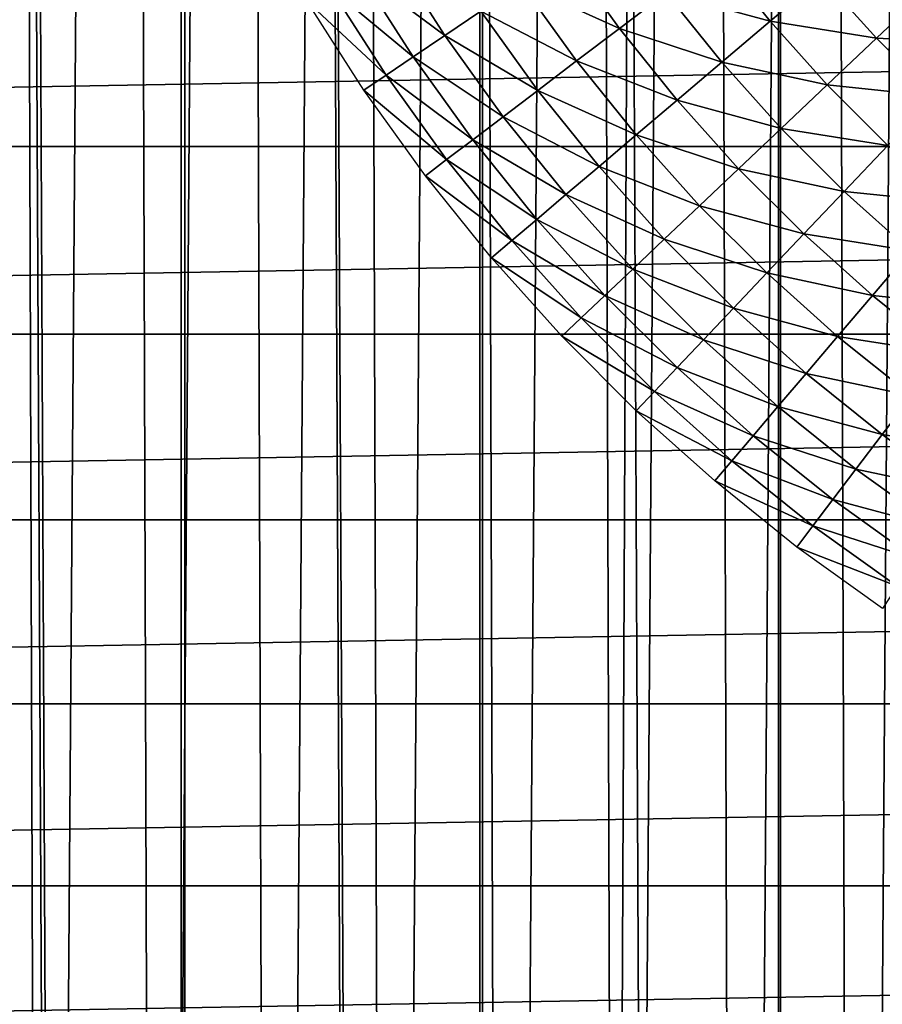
# Model space of a CAD drawing. Header units: millimetres. Extents: x -400 to 400, y -400 to 400.
# Tile 58 of 142: x -24 to -14, y -25 to -13. Entities that reach past the tile are written whole.
import ezdxf

# ---------------------------------------------------------------- set-up
doc = ezdxf.new("R2010")
doc.units = ezdxf.units.MM
doc.header["$LTSCALE"] = 33.374815
for name, color, linetype in [('1', 7, 'CONTINUOUS'), ('10', 7, 'CONTINUOUS'), ('2', 7, 'CONTINUOUS'), ('6', 7, 'CONTINUOUS'), ('9', 7, 'CONTINUOUS')]:
    doc.layers.add(name, color=color, linetype=linetype)

msp = doc.modelspace()

# ---------------------------------------------------------------- linework, layer by layer
at = {"layer": '1', "color": 253, "linetype": 'Continuous', "true_color": 0x98aaaf}
for points in [[(-14.94, 399.721, -1.012), (-11.23, -399.843, -0.963), (-11.204, 399.843, -0.963), (-14.94, 399.721, -1.012)], [(-18.676, 399.564, -1.075), (-14.966, -399.72, -1.012), (-14.94, 399.721, -1.012), (-18.676, 399.564, -1.075)], [(-14.966, -399.72, -1.012), (-11.23, -399.843, -0.963), (-14.94, 399.721, -1.012), (-14.966, -399.72, -1.012)], [(-22.41, 399.372, -1.151), (-18.702, -399.563, -1.075), (-18.676, 399.564, -1.075), (-22.41, 399.372, -1.151)], [(-18.702, -399.563, -1.075), (-14.966, -399.72, -1.012), (-18.676, 399.564, -1.075), (-18.702, -399.563, -1.075)], [(-26.143, 399.145, -1.242), (-22.437, -399.371, -1.151), (-22.41, 399.372, -1.151), (-26.143, 399.145, -1.242)], [(-22.437, -399.371, -1.151), (-18.702, -399.563, -1.075), (-22.41, 399.372, -1.151), (-22.437, -399.371, -1.151)], [(-26.17, -399.143, -1.242), (-22.437, -399.371, -1.151), (-26.143, 399.145, -1.242), (-26.17, -399.143, -1.242)]]:
    msp.add_3dface(points, dxfattribs=at)
at = {"layer": '10', "color": 254, "linetype": 'Continuous', "true_color": 0xcccccc}
for points in [[(-66.467, -14.358, 48.5), (66.934, -11.993, 48.5), (-66.934, -11.993, 48.5), (-66.467, -14.358, 48.5)], [(66.467, -14.358, 48.5), (66.934, -11.993, 48.5), (-66.467, -14.358, 48.5), (66.467, -14.358, 48.5)], [(-65.916, -16.705, 48.5), (66.467, -14.358, 48.5), (-66.467, -14.358, 48.5), (-65.916, -16.705, 48.5)], [(65.916, -16.705, 48.5), (66.467, -14.358, 48.5), (-65.916, -16.705, 48.5), (65.916, -16.705, 48.5)], [(-65.283, -19.031, 48.5), (65.916, -16.705, 48.5), (-65.916, -16.705, 48.5), (-65.283, -19.031, 48.5)], [(65.283, -19.031, 48.5), (65.916, -16.705, 48.5), (-65.283, -19.031, 48.5), (65.283, -19.031, 48.5)], [(-64.567, -21.334, 48.5), (65.283, -19.031, 48.5), (-65.283, -19.031, 48.5), (-64.567, -21.334, 48.5)], [(64.567, -21.334, 48.5), (65.283, -19.031, 48.5), (-64.567, -21.334, 48.5), (64.567, -21.334, 48.5)], [(-63.77, -23.609, 48.5), (64.567, -21.334, 48.5), (-64.567, -21.334, 48.5), (-63.77, -23.609, 48.5)], [(63.77, -23.609, 48.5), (64.567, -21.334, 48.5), (-63.77, -23.609, 48.5), (63.77, -23.609, 48.5)], [(-62.893, -25.855, 48.5), (63.77, -23.609, 48.5), (-63.77, -23.609, 48.5), (-62.893, -25.855, 48.5)], [(62.893, -25.855, 48.5), (63.77, -23.609, 48.5), (-62.893, -25.855, 48.5), (62.893, -25.855, 48.5)]]:
    msp.add_3dface(points, dxfattribs=at)
at = {"layer": '2', "color": 253, "linetype": 'Continuous', "true_color": 0x98aaaf}
for points in [[(-14.914, 399.721, -2.512), (-11.186, 399.843, -2.463), (-14.94, -399.72, -2.512), (-14.914, 399.721, -2.512)], [(-14.94, -399.72, -2.512), (-11.186, 399.843, -2.463), (-11.212, -399.843, -2.463), (-14.94, -399.72, -2.512)], [(-18.64, 399.564, -2.574), (-14.914, 399.721, -2.512), (-18.667, -399.563, -2.574), (-18.64, 399.564, -2.574)], [(-18.667, -399.563, -2.574), (-14.914, 399.721, -2.512), (-14.94, -399.72, -2.512), (-18.667, -399.563, -2.574)], [(-22.366, 399.373, -2.651), (-18.64, 399.564, -2.574), (-18.667, -399.563, -2.574), (-22.366, 399.373, -2.651)], [(-26.091, 399.146, -2.741), (-22.366, 399.373, -2.651), (-22.393, -399.371, -2.651), (-26.091, 399.146, -2.741)], [(-22.393, -399.371, -2.651), (-22.366, 399.373, -2.651), (-18.667, -399.563, -2.574), (-22.393, -399.371, -2.651)], [(-26.118, -399.144, -2.741), (-26.091, 399.146, -2.741), (-22.393, -399.371, -2.651), (-26.118, -399.144, -2.741)]]:
    msp.add_3dface(points, dxfattribs=at)
at = {"layer": '6', "color": 253, "linetype": 'Continuous', "true_color": 0x98aaaf}
for points in [[(-19.801, -11.914, -6.638), (-19.127, -12.968, -6.638), (-20.211, -12.16, -5.386), (-19.801, -11.914, -6.638)], [(-19.801, -11.914, -6.638), (-18.677, -12.663, -7.863), (-19.127, -12.968, -6.638), (-19.801, -11.914, -6.638)], [(-17.616, -11.944, -10.216), (-16.944, -12.88, -10.216), (-18.172, -12.321, -9.056), (-17.616, -11.944, -10.216)], [(-17.616, -11.944, -10.216), (-16.36, -12.436, -11.337), (-16.944, -12.88, -10.216), (-17.616, -11.944, -10.216)], [(-15.729, -11.957, -12.418), (-15.058, -12.791, -12.418), (-16.36, -12.436, -11.337), (-15.729, -11.957, -12.418)], [(-15.729, -11.957, -12.418), (-14.411, -12.241, -13.455), (-15.058, -12.791, -12.418), (-15.729, -11.957, -12.418)], [(-20.562, -12.372, -4.11), (-20.211, -12.16, -5.386), (-19.523, -13.237, -5.386), (-20.562, -12.372, -4.11)], [(-20.211, -12.16, -5.386), (-19.127, -12.968, -6.638), (-19.523, -13.237, -5.386), (-20.211, -12.16, -5.386)], [(-18.172, -12.321, -9.056), (-17.479, -13.287, -9.056), (-18.677, -12.663, -7.863), (-18.172, -12.321, -9.056)], [(-18.172, -12.321, -9.056), (-16.944, -12.88, -10.216), (-17.479, -13.287, -9.056), (-18.172, -12.321, -9.056)], [(-14.411, -12.241, -13.455), (-13.727, -13.003, -13.455), (-15.058, -12.791, -12.418), (-14.411, -12.241, -13.455)], [(-14.411, -12.241, -13.455), (-13.071, -12.382, -14.444), (-13.727, -13.003, -13.455), (-14.411, -12.241, -13.455)], [(-20.562, -12.372, -4.11), (-19.862, -13.467, -4.11), (-20.848, -12.544, -2.846), (-20.562, -12.372, -4.11)], [(-19.862, -13.467, -4.11), (-20.562, -12.372, -4.11), (-19.523, -13.237, -5.386), (-19.862, -13.467, -4.11)], [(-16.36, -12.436, -11.337), (-15.662, -13.304, -11.337), (-16.944, -12.88, -10.216), (-16.36, -12.436, -11.337)], [(-16.36, -12.436, -11.337), (-15.058, -12.791, -12.418), (-15.662, -13.304, -11.337), (-16.36, -12.436, -11.337)], [(-13.071, -12.382, -14.444), (-12.382, -13.071, -14.444), (-13.727, -13.003, -13.455), (-13.071, -12.382, -14.444)], [(-20.848, -12.544, -2.846), (-19.862, -13.467, -4.11), (-20.138, -13.654, -2.846), (-20.848, -12.544, -2.846)], [(-18.677, -12.663, -7.863), (-17.964, -13.656, -7.863), (-19.127, -12.968, -6.638), (-18.677, -12.663, -7.863)], [(-18.677, -12.663, -7.863), (-17.479, -13.287, -9.056), (-17.964, -13.656, -7.863), (-18.677, -12.663, -7.863)], [(-15.058, -12.791, -12.418), (-14.344, -13.587, -12.418), (-15.662, -13.304, -11.337), (-15.058, -12.791, -12.418)], [(-15.058, -12.791, -12.418), (-13.727, -13.003, -13.455), (-14.344, -13.587, -12.418), (-15.058, -12.791, -12.418)], [(-16.944, -12.88, -10.216), (-16.221, -13.779, -10.216), (-17.479, -13.287, -9.056), (-16.944, -12.88, -10.216)], [(-16.944, -12.88, -10.216), (-15.662, -13.304, -11.337), (-16.221, -13.779, -10.216), (-16.944, -12.88, -10.216)], [(-19.127, -12.968, -6.638), (-18.397, -13.985, -6.638), (-19.523, -13.237, -5.386), (-19.127, -12.968, -6.638)], [(-19.127, -12.968, -6.638), (-17.964, -13.656, -7.863), (-18.397, -13.985, -6.638), (-19.127, -12.968, -6.638)], [(-13.727, -13.003, -13.455), (-13.003, -13.727, -13.455), (-14.344, -13.587, -12.418), (-13.727, -13.003, -13.455)], [(-13.727, -13.003, -13.455), (-12.382, -13.071, -14.444), (-13.003, -13.727, -13.455), (-13.727, -13.003, -13.455)], [(-19.862, -13.467, -4.11), (-19.523, -13.237, -5.386), (-18.777, -14.274, -5.386), (-19.862, -13.467, -4.11)], [(-19.523, -13.237, -5.386), (-18.397, -13.985, -6.638), (-18.777, -14.274, -5.386), (-19.523, -13.237, -5.386)], [(-17.479, -13.287, -9.056), (-16.734, -14.214, -9.056), (-17.964, -13.656, -7.863), (-17.479, -13.287, -9.056)], [(-17.479, -13.287, -9.056), (-16.221, -13.779, -10.216), (-16.734, -14.214, -9.056), (-17.479, -13.287, -9.056)], [(-15.662, -13.304, -11.337), (-14.919, -14.132, -11.337), (-16.221, -13.779, -10.216), (-15.662, -13.304, -11.337)], [(-15.662, -13.304, -11.337), (-14.344, -13.587, -12.418), (-14.919, -14.132, -11.337), (-15.662, -13.304, -11.337)], [(-19.862, -13.467, -4.11), (-19.104, -14.522, -4.11), (-20.138, -13.654, -2.846), (-19.862, -13.467, -4.11)], [(-19.104, -14.522, -4.11), (-19.862, -13.467, -4.11), (-18.777, -14.274, -5.386), (-19.104, -14.522, -4.11)], [(-20.138, -13.654, -2.846), (-19.104, -14.522, -4.11), (-19.37, -14.724, -2.846), (-20.138, -13.654, -2.846)], [(-17.964, -13.656, -7.863), (-17.198, -14.608, -7.863), (-18.397, -13.985, -6.638), (-17.964, -13.656, -7.863)], [(-17.964, -13.656, -7.863), (-16.734, -14.214, -9.056), (-17.198, -14.608, -7.863), (-17.964, -13.656, -7.863)], [(-14.344, -13.587, -12.418), (-13.587, -14.344, -12.418), (-14.919, -14.132, -11.337), (-14.344, -13.587, -12.418)], [(-14.344, -13.587, -12.418), (-13.003, -13.727, -13.455), (-13.587, -14.344, -12.418), (-14.344, -13.587, -12.418)], [(-16.221, -13.779, -10.216), (-15.452, -14.637, -10.216), (-16.734, -14.214, -9.056), (-16.221, -13.779, -10.216)], [(-16.221, -13.779, -10.216), (-14.919, -14.132, -11.337), (-15.452, -14.637, -10.216), (-16.221, -13.779, -10.216)], [(-18.397, -13.985, -6.638), (-17.613, -14.96, -6.638), (-18.777, -14.274, -5.386), (-18.397, -13.985, -6.638)], [(-18.397, -13.985, -6.638), (-17.198, -14.608, -7.863), (-17.613, -14.96, -6.638), (-18.397, -13.985, -6.638)], [(-14.919, -14.132, -11.337), (-14.132, -14.919, -11.337), (-15.452, -14.637, -10.216), (-14.919, -14.132, -11.337)], [(-14.919, -14.132, -11.337), (-13.587, -14.344, -12.418), (-14.132, -14.919, -11.337), (-14.919, -14.132, -11.337)], [(-19.104, -14.522, -4.11), (-18.777, -14.274, -5.386), (-17.977, -15.27, -5.386), (-19.104, -14.522, -4.11)], [(-18.777, -14.274, -5.386), (-17.613, -14.96, -6.638), (-17.977, -15.27, -5.386), (-18.777, -14.274, -5.386)], [(-16.734, -14.214, -9.056), (-15.94, -15.099, -9.056), (-17.198, -14.608, -7.863), (-16.734, -14.214, -9.056)], [(-16.734, -14.214, -9.056), (-15.452, -14.637, -10.216), (-15.94, -15.099, -9.056), (-16.734, -14.214, -9.056)], [(-13.587, -14.344, -12.418), (-12.791, -15.058, -12.418), (-14.132, -14.919, -11.337), (-13.587, -14.344, -12.418)], [(-19.104, -14.522, -4.11), (-18.29, -15.535, -4.11), (-19.37, -14.724, -2.846), (-19.104, -14.522, -4.11)], [(-18.29, -15.535, -4.11), (-19.104, -14.522, -4.11), (-17.977, -15.27, -5.386), (-18.29, -15.535, -4.11)], [(-17.198, -14.608, -7.863), (-16.382, -15.518, -7.863), (-17.613, -14.96, -6.638), (-17.198, -14.608, -7.863)], [(-17.198, -14.608, -7.863), (-15.94, -15.099, -9.056), (-16.382, -15.518, -7.863), (-17.198, -14.608, -7.863)], [(-15.452, -14.637, -10.216), (-14.637, -15.452, -10.216), (-15.94, -15.099, -9.056), (-15.452, -14.637, -10.216)], [(-15.452, -14.637, -10.216), (-14.132, -14.919, -11.337), (-14.637, -15.452, -10.216), (-15.452, -14.637, -10.216)], [(-19.37, -14.724, -2.846), (-18.29, -15.535, -4.11), (-18.544, -15.751, -2.846), (-19.37, -14.724, -2.846)], [(-17.613, -14.96, -6.638), (-16.777, -15.892, -6.638), (-17.977, -15.27, -5.386), (-17.613, -14.96, -6.638)], [(-17.613, -14.96, -6.638), (-16.382, -15.518, -7.863), (-16.777, -15.892, -6.638), (-17.613, -14.96, -6.638)], [(-14.132, -14.919, -11.337), (-13.304, -15.662, -11.337), (-14.637, -15.452, -10.216), (-14.132, -14.919, -11.337)], [(-14.132, -14.919, -11.337), (-12.791, -15.058, -12.418), (-13.304, -15.662, -11.337), (-14.132, -14.919, -11.337)], [(-15.94, -15.099, -9.056), (-15.099, -15.94, -9.056), (-16.382, -15.518, -7.863), (-15.94, -15.099, -9.056)], [(-15.94, -15.099, -9.056), (-14.637, -15.452, -10.216), (-15.099, -15.94, -9.056), (-15.94, -15.099, -9.056)], [(-18.29, -15.535, -4.11), (-17.977, -15.27, -5.386), (-17.124, -16.221, -5.386), (-18.29, -15.535, -4.11)], [(-17.977, -15.27, -5.386), (-16.777, -15.892, -6.638), (-17.124, -16.221, -5.386), (-17.977, -15.27, -5.386)], [(-16.382, -15.518, -7.863), (-15.518, -16.382, -7.863), (-16.777, -15.892, -6.638), (-16.382, -15.518, -7.863)], [(-16.382, -15.518, -7.863), (-15.099, -15.94, -9.056), (-15.518, -16.382, -7.863), (-16.382, -15.518, -7.863)], [(-14.637, -15.452, -10.216), (-13.779, -16.221, -10.216), (-15.099, -15.94, -9.056), (-14.637, -15.452, -10.216)], [(-14.637, -15.452, -10.216), (-13.304, -15.662, -11.337), (-13.779, -16.221, -10.216), (-14.637, -15.452, -10.216)], [(-18.29, -15.535, -4.11), (-17.422, -16.503, -4.11), (-18.544, -15.751, -2.846), (-18.29, -15.535, -4.11)], [(-17.422, -16.503, -4.11), (-18.29, -15.535, -4.11), (-17.124, -16.221, -5.386), (-17.422, -16.503, -4.11)], [(-18.544, -15.751, -2.846), (-17.422, -16.503, -4.11), (-17.664, -16.732, -2.846), (-18.544, -15.751, -2.846)], [(-13.304, -15.662, -11.337), (-12.436, -16.36, -11.337), (-13.779, -16.221, -10.216), (-13.304, -15.662, -11.337)], [(-16.777, -15.892, -6.638), (-15.892, -16.777, -6.638), (-17.124, -16.221, -5.386), (-16.777, -15.892, -6.638)], [(-16.777, -15.892, -6.638), (-15.518, -16.382, -7.863), (-15.892, -16.777, -6.638), (-16.777, -15.892, -6.638)], [(-15.099, -15.94, -9.056), (-14.214, -16.734, -9.056), (-15.518, -16.382, -7.863), (-15.099, -15.94, -9.056)], [(-15.099, -15.94, -9.056), (-13.779, -16.221, -10.216), (-14.214, -16.734, -9.056), (-15.099, -15.94, -9.056)], [(-17.422, -16.503, -4.11), (-17.124, -16.221, -5.386), (-16.221, -17.124, -5.386), (-17.422, -16.503, -4.11)], [(-17.124, -16.221, -5.386), (-15.892, -16.777, -6.638), (-16.221, -17.124, -5.386), (-17.124, -16.221, -5.386)], [(-13.779, -16.221, -10.216), (-12.88, -16.944, -10.216), (-14.214, -16.734, -9.056), (-13.779, -16.221, -10.216)], [(-13.779, -16.221, -10.216), (-12.436, -16.36, -11.337), (-12.88, -16.944, -10.216), (-13.779, -16.221, -10.216)], [(-15.518, -16.382, -7.863), (-14.608, -17.198, -7.863), (-15.892, -16.777, -6.638), (-15.518, -16.382, -7.863)], [(-15.518, -16.382, -7.863), (-14.214, -16.734, -9.056), (-14.608, -17.198, -7.863), (-15.518, -16.382, -7.863)], [(-17.422, -16.503, -4.11), (-16.503, -17.422, -4.11), (-17.664, -16.732, -2.846), (-17.422, -16.503, -4.11)], [(-16.503, -17.422, -4.11), (-17.422, -16.503, -4.11), (-16.221, -17.124, -5.386), (-16.503, -17.422, -4.11)], [(-17.664, -16.732, -2.846), (-16.503, -17.422, -4.11), (-16.732, -17.664, -2.846), (-17.664, -16.732, -2.846)], [(-14.214, -16.734, -9.056), (-13.287, -17.479, -9.056), (-14.608, -17.198, -7.863), (-14.214, -16.734, -9.056)], [(-14.214, -16.734, -9.056), (-12.88, -16.944, -10.216), (-13.287, -17.479, -9.056), (-14.214, -16.734, -9.056)], [(-15.892, -16.777, -6.638), (-14.96, -17.613, -6.638), (-16.221, -17.124, -5.386), (-15.892, -16.777, -6.638)], [(-15.892, -16.777, -6.638), (-14.608, -17.198, -7.863), (-14.96, -17.613, -6.638), (-15.892, -16.777, -6.638)], [(-16.503, -17.422, -4.11), (-16.221, -17.124, -5.386), (-15.27, -17.977, -5.386), (-16.503, -17.422, -4.11)], [(-16.221, -17.124, -5.386), (-14.96, -17.613, -6.638), (-15.27, -17.977, -5.386), (-16.221, -17.124, -5.386)], [(-14.608, -17.198, -7.863), (-13.656, -17.964, -7.863), (-14.96, -17.613, -6.638), (-14.608, -17.198, -7.863)], [(-14.608, -17.198, -7.863), (-13.287, -17.479, -9.056), (-13.656, -17.964, -7.863), (-14.608, -17.198, -7.863)], [(-16.503, -17.422, -4.11), (-15.535, -18.29, -4.11), (-16.732, -17.664, -2.846), (-16.503, -17.422, -4.11)], [(-15.535, -18.29, -4.11), (-16.503, -17.422, -4.11), (-15.27, -17.977, -5.386), (-15.535, -18.29, -4.11)], [(-13.287, -17.479, -9.056), (-12.321, -18.172, -9.056), (-13.656, -17.964, -7.863), (-13.287, -17.479, -9.056)], [(-14.96, -17.613, -6.638), (-13.985, -18.397, -6.638), (-15.27, -17.977, -5.386), (-14.96, -17.613, -6.638)], [(-14.96, -17.613, -6.638), (-13.656, -17.964, -7.863), (-13.985, -18.397, -6.638), (-14.96, -17.613, -6.638)], [(-16.732, -17.664, -2.846), (-15.535, -18.29, -4.11), (-15.751, -18.544, -2.846), (-16.732, -17.664, -2.846)], [(-15.535, -18.29, -4.11), (-15.27, -17.977, -5.386), (-14.274, -18.777, -5.386), (-15.535, -18.29, -4.11)], [(-15.27, -17.977, -5.386), (-13.985, -18.397, -6.638), (-14.274, -18.777, -5.386), (-15.27, -17.977, -5.386)], [(-13.656, -17.964, -7.863), (-12.663, -18.677, -7.863), (-13.985, -18.397, -6.638), (-13.656, -17.964, -7.863)], [(-13.656, -17.964, -7.863), (-12.321, -18.172, -9.056), (-12.663, -18.677, -7.863), (-13.656, -17.964, -7.863)], [(-15.535, -18.29, -4.11), (-14.522, -19.104, -4.11), (-15.751, -18.544, -2.846), (-15.535, -18.29, -4.11)], [(-14.522, -19.104, -4.11), (-15.535, -18.29, -4.11), (-14.274, -18.777, -5.386), (-14.522, -19.104, -4.11)], [(-13.985, -18.397, -6.638), (-12.968, -19.127, -6.638), (-14.274, -18.777, -5.386), (-13.985, -18.397, -6.638)], [(-13.985, -18.397, -6.638), (-12.663, -18.677, -7.863), (-12.968, -19.127, -6.638), (-13.985, -18.397, -6.638)], [(-15.751, -18.544, -2.846), (-14.522, -19.104, -4.11), (-14.724, -19.37, -2.846), (-15.751, -18.544, -2.846)], [(-14.522, -19.104, -4.11), (-14.274, -18.777, -5.386), (-13.237, -19.523, -5.386), (-14.522, -19.104, -4.11)], [(-14.274, -18.777, -5.386), (-12.968, -19.127, -6.638), (-13.237, -19.523, -5.386), (-14.274, -18.777, -5.386)], [(-14.522, -19.104, -4.11), (-13.467, -19.862, -4.11), (-14.724, -19.37, -2.846), (-14.522, -19.104, -4.11)], [(-13.467, -19.862, -4.11), (-14.522, -19.104, -4.11), (-13.237, -19.523, -5.386), (-13.467, -19.862, -4.11)], [(-14.724, -19.37, -2.846), (-13.467, -19.862, -4.11), (-13.654, -20.138, -2.846), (-14.724, -19.37, -2.846)]]:
    msp.add_3dface(points, dxfattribs=at)
at = {"layer": '9', "color": 254, "linetype": 'Continuous', "true_color": 0xcccccc}
for points in [[(-14.432, 70.78, 2.877), (-12.954, 71.065, 2.901), (-13.985, -70.869, 2.885), (-14.432, 70.78, 2.877)], [(-12.954, 71.065, 2.901), (-12.505, -71.145, 2.908), (-13.985, -70.869, 2.885), (-12.954, 71.065, 2.901)], [(-15.896, 70.466, 2.851), (-14.432, 70.78, 2.877), (-15.46, -70.563, 2.859), (-15.896, 70.466, 2.851)], [(-14.432, 70.78, 2.877), (-13.985, -70.869, 2.885), (-15.46, -70.563, 2.859), (-14.432, 70.78, 2.877)], [(-17.363, 70.119, 2.823), (-15.896, 70.466, 2.851), (-16.928, -70.225, 2.831), (-17.363, 70.119, 2.823)], [(-15.896, 70.466, 2.851), (-15.46, -70.563, 2.859), (-16.928, -70.225, 2.831), (-15.896, 70.466, 2.851)], [(-18.823, 69.742, 2.791), (-17.363, 70.119, 2.823), (-18.388, -69.858, 2.801), (-18.823, 69.742, 2.791)], [(-17.363, 70.119, 2.823), (-16.928, -70.225, 2.831), (-18.388, -69.858, 2.801), (-17.363, 70.119, 2.823)], [(-20.276, 69.334, 2.758), (-18.823, 69.742, 2.791), (-19.841, -69.46, 2.768), (-20.276, 69.334, 2.758)], [(-18.823, 69.742, 2.791), (-18.388, -69.858, 2.801), (-19.841, -69.46, 2.768), (-18.823, 69.742, 2.791)], [(-21.72, 68.896, 2.722), (-20.276, 69.334, 2.758), (-21.286, -69.031, 2.733), (-21.72, 68.896, 2.722)], [(-20.276, 69.334, 2.758), (-19.841, -69.46, 2.768), (-21.286, -69.031, 2.733), (-20.276, 69.334, 2.758)], [(-23.154, 68.428, 2.684), (-21.72, 68.896, 2.722), (-22.721, -68.573, 2.696), (-23.154, 68.428, 2.684)], [(-21.72, 68.896, 2.722), (-21.286, -69.031, 2.733), (-22.721, -68.573, 2.696), (-21.72, 68.896, 2.722)], [(-24.579, 67.93, 2.644), (-23.154, 68.428, 2.684), (-24.146, -68.085, 2.657), (-24.579, 67.93, 2.644)], [(-23.154, 68.428, 2.684), (-22.721, -68.573, 2.696), (-24.146, -68.085, 2.657), (-23.154, 68.428, 2.684)], [(-24.579, 67.93, 2.644), (-24.146, -68.085, 2.657), (-25.562, -67.567, 2.615), (-24.579, 67.93, 2.644)]]:
    msp.add_3dface(points, dxfattribs=at)

doc.saveas('drawing.dxf')
